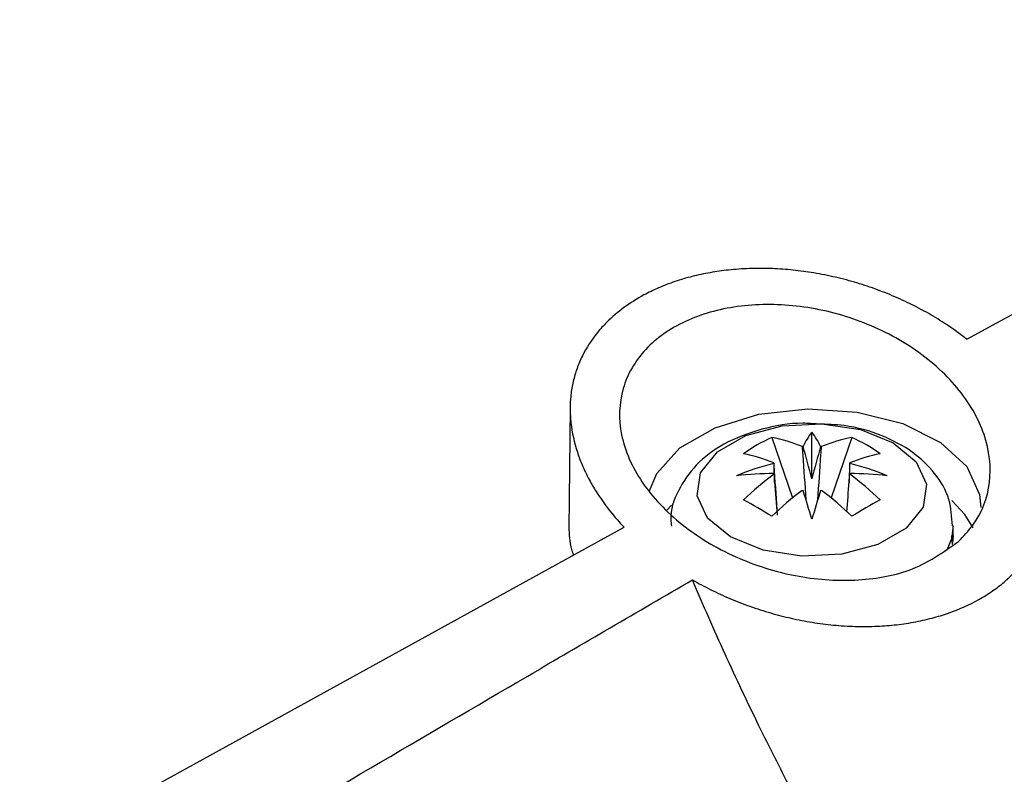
# Model space of a CAD drawing. Header units: millimetres. Extents: x -0.66 to 0.91, y -0.4 to 0.64.
# Tile 146 of 241: x 0.7245 to 0.7499, y -0.1346 to -0.1152. Entities that reach past the tile are written whole.
import ezdxf

# ---------------------------------------------------------------- set-up
doc = ezdxf.new("R2010")
doc.units = ezdxf.units.MM
doc.layers.add('FORMAT', color=7, linetype='Continuous')

msp = doc.modelspace()

# ---------------------------------------------------------------- linework, layer by layer
at = {"layer": 'FORMAT', "color": 7, "linetype": 'Continuous', "lineweight": 25}
for p, q in [((0.748925, -0.123414), (0.764024, -0.115166)), ((0.738682, -0.125176), (0.738648, -0.128316)), ((0.743887, -0.125947), (0.744425, -0.127505)), ((0.744921, -0.127018), (0.744921, -0.125814)), ((0.745955, -0.125947), (0.745417, -0.127505)), ((0.741299, -0.127691), (0.741176, -0.127822)), ((0.704705, -0.147735), (0.740073, -0.128264)), ((0.748571, -0.128478), (0.748571, -0.128233)), ((0.748548, -0.128707), (0.748533, -0.128487)), ((0.748571, -0.128478), (0.748555, -0.128676))]:
    msp.add_line(p, q, dxfattribs=at)
at = {"layer": 'FORMAT', "color": 7, "linetype": 'Continuous', "lineweight": 25, "flags": 128}
for points in [[(0.740719, -0.127343), (0.740917, -0.126874), (0.741516, -0.126219), (0.742423, -0.125696), (0.743557, -0.12535), (0.744817, -0.125212), (0.746091, -0.125295), (0.747267, -0.125591), (0.748239, -0.126074), (0.748921, -0.126701), (0.749253, -0.127416), (0.749279, -0.127756)], [(0.742819, -0.128515), (0.742227, -0.128027), (0.741959, -0.127451), (0.742049, -0.126858), (0.742486, -0.126317), (0.743216, -0.125896), (0.744152, -0.125644), (0.74518, -0.125592), (0.746178, -0.125746), (0.747024, -0.126088), (0.747616, -0.126576), (0.747883, -0.127152), (0.747793, -0.127746), (0.747357, -0.128286), (0.746627, -0.128708), (0.745691, -0.12896), (0.744662, -0.129012), (0.743665, -0.128857), (0.742819, -0.128515)], [(0.749082, -0.128282), (0.748873, -0.127938), (0.748531, -0.127574)], [(0.748571, -0.128231), (0.748526, -0.128563), (0.748408, -0.128856)]]:
    msp.add_lwpolyline(points, dxfattribs=at)
at = {"layer": 'FORMAT', "color": 7, "linetype": 'Continuous', "lineweight": 25}
for centre, radius, start, end in [((0.745674, -0.129883), 0.0043219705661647, 114.414176, 125.580447), ((0.743133, -0.129851), 0.0039763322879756, 67.226823, 79.063619), ((0.746279, -0.126899), 0.0017378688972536, 141.390254, 155.627762), ((0.743563, -0.126899), 0.0017378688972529, 24.372238, 38.609746), ((0.74671, -0.129851), 0.0039763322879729, 100.936381, 112.773177), ((0.744169, -0.129883), 0.0043219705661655, 54.419553, 65.585824), ((0.744912, -0.127819), 0.0016518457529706, 97.523093, 98.372578), ((0.74493, -0.127819), 0.0016518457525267, 81.627422, 82.476907), ((0.742404, -0.130272), 0.0039763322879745, 67.226823, 79.063619), ((0.747438, -0.130272), 0.0039763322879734, 100.936381, 112.773177), ((0.745546, -0.1331), 0.0066766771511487, 103.939855, 112.645672), ((0.744304, -0.126765), 0.0003934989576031, 156.164491, 158.375125), ((0.745539, -0.126765), 0.0003934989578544, 21.624875, 23.835509), ((0.744296, -0.1331), 0.0066766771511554, 67.354328, 76.060145), ((0.743941, -0.134904), 0.0080243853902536, 90.025103, 96.912851), ((0.748654, -0.133219), 0.0078867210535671, 126.671178, 134.165189), ((0.744304, -0.126734), 0.0003934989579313, 201.624875, 203.835509), ((0.745539, -0.126734), 0.0003934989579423, 336.164491, 338.375125), ((0.741189, -0.133219), 0.007886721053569, 45.834811, 53.328822), ((0.745901, -0.134904), 0.0080243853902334, 83.087149, 89.974897), ((0.749382, -0.13364), 0.0078867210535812, 126.671178, 134.165189), ((0.744912, -0.12568), 0.0016518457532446, 261.627422, 262.476907), ((0.462731, -0.213024), 0.2947038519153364, 16.756297, 16.907367), ((1.027112, -0.213024), 0.2947038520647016, 163.092633, 163.243703), ((0.74493, -0.12568), 0.0016518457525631, 277.523093, 278.372578), ((0.74046, -0.13364), 0.0078867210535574, 45.834811, 53.328822), ((0.737089, -0.138916), 0.0128749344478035, 58.131124, 61.874252), ((0.752753, -0.138916), 0.012874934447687, 118.125748, 121.868876)]:
    msp.add_arc(centre, radius, start, end, dxfattribs=at)
for centre, major_axis, ratio, start_param, end_param in [((0.744629, -0.127062), (-0.0009358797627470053, 0.003601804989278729), 0.078961, 4.704143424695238, 4.938746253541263), ((0.745213, -0.127062), (0.0009358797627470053, 0.003601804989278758), 0.078961, 1.344439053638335, 1.579041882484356), ((0.744869, -0.126923), (-0.0001580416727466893, 0.004022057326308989), 0.229109, 1.486179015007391, 1.617688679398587), ((0.744973, -0.126923), (0.0001580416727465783, 0.004022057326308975), 0.229109, 4.665496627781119, 4.797006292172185)]:
    msp.add_ellipse(centre, major_axis=major_axis, ratio=ratio, start_param=start_param, end_param=end_param, dxfattribs=at)
for points, knots in [([(0.7489252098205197, -0.1234143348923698), (0.748787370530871, -0.1233103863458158), (0.7485107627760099, -0.1231017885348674), (0.7480566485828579, -0.122815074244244), (0.7475740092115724, -0.1225492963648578), (0.7470693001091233, -0.1223129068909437), (0.7465495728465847, -0.1221080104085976), (0.7460160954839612, -0.1219343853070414), (0.7454646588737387, -0.1217918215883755), (0.7449132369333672, -0.1216861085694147), (0.7443680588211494, -0.1216169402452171), (0.7438332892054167, -0.1215828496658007), (0.743297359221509, -0.1215838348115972), (0.7427822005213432, -0.121620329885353), (0.7422915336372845, -0.1216897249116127), (0.7418287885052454, -0.1217889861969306), (0.741381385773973, -0.1219207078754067), (0.7409647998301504, -0.1220812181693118), (0.7403277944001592, -0.1223900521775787), (0.7397929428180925, -0.122782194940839), (0.7392956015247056, -0.1233315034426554), (0.7390362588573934, -0.1237333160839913), (0.7388532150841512, -0.1241642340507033), (0.7386872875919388, -0.1247290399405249), (0.7386489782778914, -0.1254561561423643), (0.7388140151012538, -0.1262011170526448), (0.7390061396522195, -0.1267037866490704), (0.7391803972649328, -0.1270577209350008), (0.7394360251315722, -0.1274868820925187), (0.7397265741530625, -0.1278848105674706), (0.7399858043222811, -0.1281685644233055), (0.740072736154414, -0.1282637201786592)], [0, 0, 0, 0, 0.0297622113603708, 0.0597250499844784, 0.0903273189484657, 0.1211550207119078, 0.1509189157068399, 0.180897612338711, 0.2115673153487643, 0.2424834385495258, 0.2712817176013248, 0.3005283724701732, 0.3300062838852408, 0.3599652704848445, 0.3874654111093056, 0.4151704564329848, 0.4431964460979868, 0.4716665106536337, 0.4981565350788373, 0.5789858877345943, 0.605216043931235, 0.6583584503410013, 0.6853220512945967, 0.7120561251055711, 0.7935137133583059, 0.8492056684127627, 0.8774397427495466, 0.906046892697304, 0.9293417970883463, 0.9763050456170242, 1, 1, 1, 1]), ([(0.7487069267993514, -0.1286305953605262), (0.7483124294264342, -0.1289101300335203), (0.747579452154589, -0.1294295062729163), (0.7460414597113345, -0.1296873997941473), (0.7444736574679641, -0.1295722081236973), (0.7429026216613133, -0.1290731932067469), (0.7415056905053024, -0.1282309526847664), (0.7404590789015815, -0.1271230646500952), (0.7399165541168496, -0.1258820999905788), (0.7399541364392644, -0.1246702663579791), (0.7405487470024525, -0.1236393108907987), (0.741600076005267, -0.1228979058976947), (0.7429736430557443, -0.1225072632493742), (0.7445280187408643, -0.1224950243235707), (0.746116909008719, -0.1228661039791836), (0.7475811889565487, -0.1235999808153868), (0.7487487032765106, -0.1246361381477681), (0.7494598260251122, -0.1258635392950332), (0.7496002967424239, -0.1271171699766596), (0.7492540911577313, -0.1280548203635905), (0.7488373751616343, -0.1284933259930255), (0.7487069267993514, -0.1286305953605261)], [0, 0, 0, 0, 0.0593539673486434, 0.1102798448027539, 0.1618531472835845, 0.2150033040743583, 0.2699601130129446, 0.3261619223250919, 0.3824744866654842, 0.437732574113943, 0.4913122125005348, 0.5433614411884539, 0.5946226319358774, 0.6460750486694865, 0.6986020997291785, 0.7527240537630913, 0.8083797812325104, 0.8648233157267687, 0.9208149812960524, 0.9752120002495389, 1, 1, 1, 1]), ([(0.7418410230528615, -0.1296256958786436), (0.7419961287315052, -0.129710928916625), (0.7423073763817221, -0.1298819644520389), (0.7428039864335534, -0.1301082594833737), (0.7433219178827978, -0.1303104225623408), (0.7438529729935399, -0.1304809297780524), (0.7443900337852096, -0.1306186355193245), (0.7449321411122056, -0.1307236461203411), (0.745483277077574, -0.1307949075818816), (0.7460237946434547, -0.130829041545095), (0.7465479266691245, -0.1308274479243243), (0.7470521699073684, -0.1307920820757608), (0.7475485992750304, -0.1307214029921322), (0.7480163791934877, -0.1306176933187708), (0.7485957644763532, -0.1304405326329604), (0.7491210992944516, -0.1302060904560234), (0.749582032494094, -0.1299190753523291), (0.7499949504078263, -0.1296031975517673), (0.750339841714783, -0.1292447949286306), (0.7506124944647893, -0.1288494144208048), (0.7508932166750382, -0.1283256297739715), (0.7510791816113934, -0.1276329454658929), (0.7510662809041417, -0.1269011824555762), (0.7509770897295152, -0.1263994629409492), (0.7508757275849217, -0.1260406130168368), (0.7507074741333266, -0.1255980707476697), (0.750495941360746, -0.1251805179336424), (0.7502922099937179, -0.1248777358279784), (0.7502238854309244, -0.1247761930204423)], [0, 0, 0, 0, 0.0333652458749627, 0.0669534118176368, 0.1012562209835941, 0.1358121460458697, 0.1691794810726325, 0.2027885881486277, 0.2371861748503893, 0.2718658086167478, 0.3039329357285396, 0.3365015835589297, 0.3693290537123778, 0.4026948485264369, 0.4332405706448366, 0.4950753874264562, 0.5266811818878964, 0.5563478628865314, 0.6164688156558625, 0.6469846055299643, 0.6768670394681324, 0.7679224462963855, 0.8300754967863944, 0.8615837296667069, 0.8935002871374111, 0.9199035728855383, 0.9731383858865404, 1, 1, 1, 1]), ([(0.7450769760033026, -0.1256038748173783), (0.7449476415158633, -0.1255934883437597), (0.7444586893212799, -0.1255542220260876), (0.7435992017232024, -0.1257132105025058), (0.7426563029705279, -0.1260704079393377), (0.7419181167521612, -0.1266180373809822), (0.7414579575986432, -0.1272894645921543), (0.7412423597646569, -0.1278681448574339), (0.7412898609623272, -0.1281813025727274), (0.7412986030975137, -0.1282389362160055)], [0, 0, 0, 0, 0.0698943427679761, 0.2642372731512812, 0.4647882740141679, 0.6436460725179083, 0.8072021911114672, 0.9645174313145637, 0.9999999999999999, 0.9999999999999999, 0.9999999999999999, 0.9999999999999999]), ([(0.7485481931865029, -0.1282309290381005), (0.7485346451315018, -0.1279999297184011), (0.7485058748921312, -0.1275093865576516), (0.7481131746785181, -0.1268494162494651), (0.7475258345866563, -0.1262903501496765), (0.7467320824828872, -0.1258731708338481), (0.7458845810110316, -0.1256226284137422), (0.7453048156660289, -0.1256091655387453), (0.7450769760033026, -0.1256038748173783)], [0, 0, 0, 0, 0.1484350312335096, 0.3152121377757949, 0.4847564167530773, 0.6697844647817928, 0.8702299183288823, 1, 1, 1, 1]), ([(0.7446719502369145, -0.1261850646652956), (0.7446767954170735, -0.1262566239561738), (0.7447076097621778, -0.1267117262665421), (0.7447399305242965, -0.1271675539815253), (0.7447671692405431, -0.1275517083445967)], [0, 0, 0, 0, 0.1572378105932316, 1, 1, 1, 1]), ([(0.74507524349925, -0.1275517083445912), (0.7451024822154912, -0.1271675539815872), (0.7451348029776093, -0.126711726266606), (0.7451656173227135, -0.1262566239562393), (0.7451704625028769, -0.1261850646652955)], [0, 0, 0, 0, 0.8427621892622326, 0.9999999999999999, 0.9999999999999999, 0.9999999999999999, 0.9999999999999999]), ([(0.7440374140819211, -0.1279516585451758), (0.7440106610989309, -0.1275743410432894), (0.7439788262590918, -0.1271253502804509), (0.7439484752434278, -0.1266770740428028), (0.7439436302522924, -0.1266055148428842)], [0, 0, 0, 0, 0.8403680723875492, 1, 1, 1, 1]), ([(0.7439436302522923, -0.1268932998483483), (0.7439484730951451, -0.126959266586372), (0.7439743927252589, -0.1273123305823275), (0.7440015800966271, -0.1276645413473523), (0.7440236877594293, -0.1279509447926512)], [0, 0, 0, 0, 0.1868407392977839, 1, 1, 1, 1]), ([(0.7458248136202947, -0.1278710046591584), (0.7458448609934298, -0.1276112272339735), (0.7458699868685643, -0.1272856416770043), (0.7458939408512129, -0.1269592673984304), (0.7458987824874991, -0.1268932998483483)], [0, 0, 0, 0, 0.7978776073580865, 1, 1, 1, 1]), ([(0.7386498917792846, -0.1282614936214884), (0.7386523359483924, -0.1283555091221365), (0.7386573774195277, -0.1285494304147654), (0.7386991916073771, -0.1287909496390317), (0.7387489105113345, -0.1289359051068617), (0.738765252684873, -0.1289835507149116)], [0, 0, 0, 0, 0.3871532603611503, 0.7985625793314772, 1, 1, 1, 1]), ([(0.6705967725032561, -0.1727252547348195), (0.6713366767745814, -0.1722604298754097), (0.6774683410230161, -0.1684083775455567), (0.6889959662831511, -0.1612422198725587), (0.7051856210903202, -0.1513490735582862), (0.7213831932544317, -0.1416280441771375), (0.733603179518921, -0.1344214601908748), (0.7404230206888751, -0.1304512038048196), (0.7418410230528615, -0.1296256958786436)], [0, 0, 0, 0, 0.0311834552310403, 0.2584205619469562, 0.4856768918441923, 0.712990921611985, 0.9403241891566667, 1, 1, 1, 1]), ([(0.7469960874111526, -0.1392743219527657), (0.7468382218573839, -0.1390690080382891), (0.7463626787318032, -0.1384505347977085), (0.7456325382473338, -0.137287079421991), (0.7447845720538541, -0.135796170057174), (0.7440970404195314, -0.1344793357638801), (0.7435423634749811, -0.1333644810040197), (0.7429696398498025, -0.1321728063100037), (0.7423956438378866, -0.1309200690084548), (0.7419798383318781, -0.1299496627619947), (0.7418410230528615, -0.1296256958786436)], [0, 0, 0, 0, 0.0790685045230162, 0.2381804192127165, 0.3992008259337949, 0.5617396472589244, 0.6431693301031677, 0.7321900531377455, 0.910592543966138, 1, 1, 1, 1])]:
    msp.add_open_spline(points, degree=3, knots=knots, dxfattribs=at)

doc.saveas('drawing.dxf')
